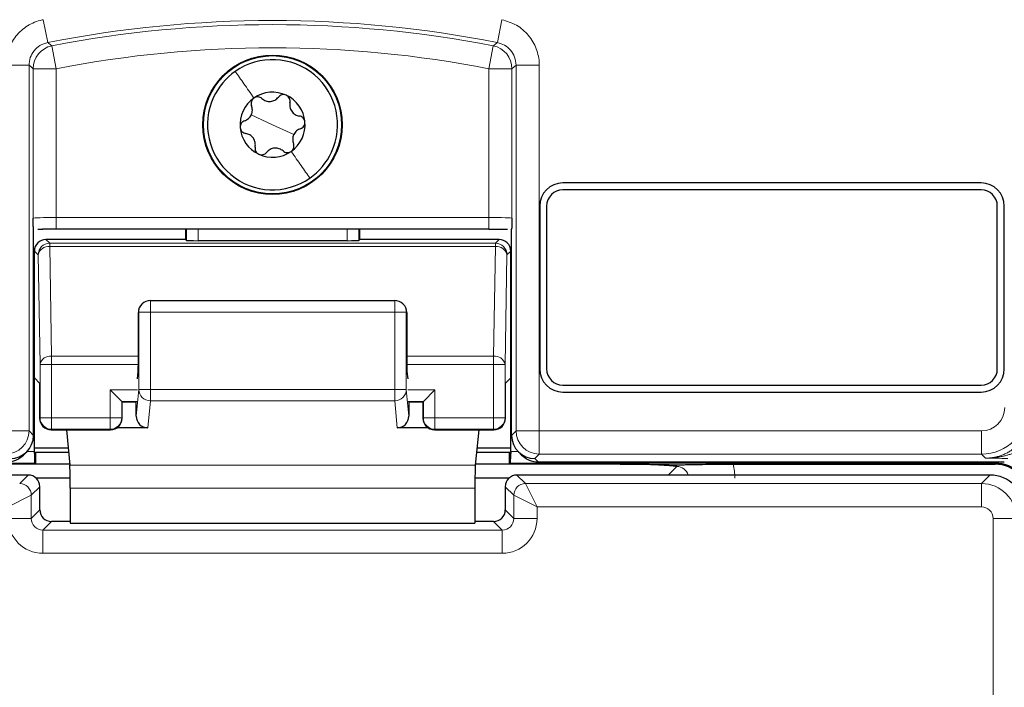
# Model space of a CAD drawing. Header units: millimetres. Extents: x 5 to 418, y 2 to 292.
# Tile 16 of 48: x 84.38 to 98.51, y 207.48 to 217.06. Entities that reach past the tile are written whole.
import ezdxf

# ---------------------------------------------------------------- set-up
doc = ezdxf.new("R2010")
doc.units = ezdxf.units.MM

msp = doc.modelspace()

# ---------------------------------------------------------------- linework, layer by layer
at = {"color": 7, "linetype": 'Continuous', "lineweight": 18}
for p, q in [((84.7168, 217.0552), (84.7813, 216.7283)), ((91.2969, 217.0552), (91.2324, 216.7283)), ((84.8407, 216.6804), (84.9042, 216.3532)), ((91.173, 216.6804), (91.1095, 216.3532)), ((84.1793, 216.4013), (84.5126, 216.4013)), ((84.5126, 216.4013), (84.5126, 211.1598)), ((84.571, 214.2102), (84.571, 216.3532)), ((84.571, 216.3532), (84.9042, 216.3532)), ((84.9042, 216.3532), (84.9042, 214.2188)), ((91.1095, 216.3532), (91.4427, 216.3532)), ((91.1095, 214.2188), (91.1095, 216.3532)), ((91.4427, 216.3532), (91.4427, 214.2102)), ((91.8344, 216.4013), (91.5011, 216.4013)), ((91.5011, 211.1598), (91.5011, 216.4013)), ((91.8344, 216.4013), (91.8344, 211.1598)), ((88.0068, 215.5492), (87.7022, 215.6913)), ((88.0068, 215.5492), (88.3115, 215.407)), ((84.9042, 214.0521), (84.9042, 214.2188)), ((84.9042, 214.2188), (91.1095, 214.2188)), ((91.1095, 214.0521), (91.1095, 214.2188)), ((86.7707, 213.8899), (86.7707, 214.0521)), ((86.9373, 214.0521), (86.9373, 213.887)), ((89.0764, 213.887), (89.0764, 214.0521)), ((89.243, 214.0521), (89.243, 213.8899)), ((84.7558, 213.9045), (84.8099, 213.8504)), ((91.2038, 213.8504), (91.2579, 213.9045)), ((84.8099, 213.8504), (84.8099, 213.8016)), ((84.8099, 213.8504), (91.2038, 213.8504)), ((84.8099, 213.8016), (84.8373, 212.2313)), ((84.8099, 213.8016), (91.2038, 213.8016)), ((91.1764, 212.2313), (91.2038, 213.8016)), ((91.2038, 213.8016), (91.2038, 213.8504)), ((84.6432, 213.6837), (84.5891, 213.7378)), ((84.6707, 212.1135), (84.6432, 213.6837)), ((91.3704, 213.6837), (91.343, 212.1135)), ((91.4245, 213.7378), (91.3704, 213.6837)), ((86.254, 212.8629), (86.254, 213.0296)), ((89.7597, 212.8629), (89.7597, 213.0296)), ((86.0873, 212.8629), (86.0815, 212.8571)), ((86.0873, 212.8629), (86.254, 212.8629)), ((86.0873, 211.7542), (86.0873, 212.8629)), ((86.254, 212.8629), (86.254, 211.7542)), ((89.7597, 212.8629), (86.254, 212.8629)), ((89.7597, 211.7542), (89.7597, 212.8629)), ((89.7597, 212.8629), (89.9264, 212.8629)), ((89.9264, 212.8629), (89.9264, 211.7542)), ((89.9322, 212.8571), (89.9264, 212.8629)), ((84.8373, 212.2313), (84.8373, 212.1135)), ((84.8373, 212.2313), (86.0815, 212.2313)), ((89.9322, 212.2313), (91.1764, 212.2313)), ((91.1764, 212.1135), (91.1764, 212.2313)), ((84.8373, 212.1135), (84.6707, 212.1135)), ((84.6707, 211.3492), (84.6707, 212.1135)), ((84.8373, 212.1135), (86.0812, 212.1135)), ((84.8373, 212.1135), (84.8373, 211.3492)), ((89.9325, 212.1135), (91.1764, 212.1135)), ((91.1764, 211.3492), (91.1764, 212.1135)), ((91.343, 212.1135), (91.1764, 212.1135)), ((91.343, 212.1135), (91.343, 211.3492)), ((85.6764, 211.3492), (85.6764, 211.7492)), ((86.0669, 211.7492), (85.6764, 211.7492)), ((86.0506, 211.373), (86.0873, 211.7542)), ((86.0873, 211.7542), (86.254, 211.7542)), ((86.254, 211.7542), (89.7597, 211.7542)), ((86.254, 211.5902), (86.254, 211.7542)), ((89.7597, 211.7542), (89.9264, 211.7542)), ((89.7597, 211.5902), (89.7597, 211.7542)), ((89.9264, 211.7542), (89.9631, 211.373)), ((90.3373, 211.7492), (89.9468, 211.7492)), ((90.3373, 211.7492), (90.3373, 211.3492)), ((85.843, 211.5825), (85.843, 211.3492)), ((86.064, 211.5825), (85.843, 211.5825)), ((86.254, 211.5902), (86.2168, 211.2042)), ((89.7597, 211.5902), (86.254, 211.5902)), ((89.7969, 211.2042), (89.7597, 211.5902)), ((90.1707, 211.5825), (89.9496, 211.5825)), ((90.1707, 211.3492), (90.1707, 211.5825)), ((84.6643, 211.3428), (84.6707, 211.3492)), ((84.8373, 211.3492), (84.6707, 211.3492)), ((84.8373, 211.3492), (84.8373, 211.1825)), ((84.8373, 211.3492), (85.6764, 211.3492)), ((85.843, 211.3492), (85.6764, 211.3492)), ((85.6764, 211.1825), (85.6764, 211.3492)), ((85.843, 211.3492), (85.8494, 211.3428)), ((90.1643, 211.3428), (90.1707, 211.3492)), ((90.3373, 211.3492), (90.1707, 211.3492)), ((90.3373, 211.3492), (90.3373, 211.1825)), ((90.3373, 211.3492), (91.1764, 211.3492)), ((91.1764, 211.1825), (91.1764, 211.3492)), ((91.343, 211.3492), (91.1764, 211.3492)), ((91.343, 211.3492), (91.3494, 211.3428)), ((84.1793, 211.1598), (84.5126, 211.1598)), ((84.5126, 211.1598), (84.5767, 211.0957)), ((84.8373, 211.1825), (84.8309, 211.1762)), ((84.8373, 211.1825), (85.6764, 211.1825)), ((85.6827, 211.1762), (85.6764, 211.1825)), ((90.3373, 211.1825), (90.3309, 211.1762)), ((90.3373, 211.1825), (91.1764, 211.1825)), ((91.1827, 211.1762), (91.1764, 211.1825)), ((91.437, 211.0957), (91.5011, 211.1598)), ((91.5011, 211.1598), (91.8344, 211.1598)), ((91.8344, 210.8265), (91.8344, 211.1598)), ((91.8344, 211.1598), (98.1793, 211.1598)), ((98.1793, 210.8265), (98.1793, 211.1598)), ((84.4826, 210.8638), (84.5891, 210.8638)), ((91.4245, 210.8638), (91.5311, 210.8638)), ((91.8344, 210.8265), (91.7704, 210.7625)), ((98.1793, 210.8265), (91.8344, 210.8265)), ((98.2367, 210.7691), (98.1793, 210.8265)), ((84.592, 210.6971), (77.6402, 210.6971)), ((90.9156, 210.6677), (85.0981, 210.6677)), ((98.3735, 210.6971), (91.4217, 210.6971)), ((91.7704, 210.7625), (91.8171, 210.7159)), ((98.3735, 210.6971), (98.3735, 210.7159)), ((98.3735, 210.6971), (98.3735, 210.6825)), ((84.3788, 210.4044), (84.501, 210.5266)), ((91.5127, 210.5266), (91.6349, 210.4044)), ((93.6845, 210.5266), (93.8073, 210.6494)), ((98.1788, 210.4044), (98.301, 210.5266)), ((91.6349, 210.4044), (98.1788, 210.4044)), ((91.6349, 210.4044), (91.8016, 210.0711)), ((98.1788, 210.4044), (98.1788, 210.0711)), ((84.2121, 210.0711), (84.5454, 210.2378)), ((84.6676, 210.36), (84.5454, 210.2378)), ((84.5454, 210.2378), (84.5454, 209.9044)), ((90.9108, 210.3397), (85.1029, 210.3397)), ((91.4683, 210.2378), (91.3461, 210.36)), ((91.4683, 210.2378), (91.8016, 210.0711)), ((91.4683, 209.9044), (91.4683, 210.2378)), ((84.5454, 209.9044), (84.6676, 210.0266)), ((91.3461, 210.0266), (91.4683, 209.9044)), ((98.1788, 210.0711), (91.8016, 210.0711)), ((91.8016, 210.0711), (91.8016, 209.9044)), ((84.2121, 209.9044), (84.5454, 209.9044)), ((84.8342, 209.8599), (84.7121, 209.7378)), ((91.3016, 209.7378), (91.1795, 209.8599)), ((91.8016, 209.9044), (91.4683, 209.9044)), ((98.3455, 204.3295), (98.3455, 209.9045)), ((98.6787, 209.9045), (98.3455, 209.9045)), ((84.7121, 209.4045), (84.7121, 209.7378)), ((84.7121, 209.7378), (91.3016, 209.7378)), ((91.3016, 209.4045), (91.3016, 209.7378)), ((91.3016, 209.4045), (84.7121, 209.4045))]:
    msp.add_line(p, q, dxfattribs=at)
at = {"color": 7, "linetype": 'Continuous', "lineweight": 25}
for p, q in [((98.1735, 214.7159), (92.1735, 214.7159)), ((98.1735, 214.6159), (92.1735, 214.6159)), ((91.8402, 214.3825), (91.8402, 212.0492)), ((91.9402, 214.3825), (91.9402, 212.0492)), ((98.4068, 212.0492), (98.4068, 214.3825)), ((98.5068, 212.0492), (98.5068, 214.3825)), ((84.5767, 211.0959), (84.5767, 214.0528)), ((84.6371, 214.0507), (84.7091, 214.0513)), ((91.1095, 214.0521), (84.9042, 214.0521)), ((86.7561, 214.0521), (86.7561, 213.9045)), ((89.2576, 213.9045), (89.2576, 214.0521)), ((91.437, 211.0959), (91.437, 214.0528)), ((86.7561, 213.9045), (84.7558, 213.9045)), ((86.7707, 213.8899), (86.7561, 213.9045)), ((89.2576, 213.9045), (89.243, 213.8899)), ((91.2579, 213.9045), (89.2576, 213.9045)), ((89.0764, 213.887), (86.9373, 213.887)), ((84.5891, 211.9184), (84.5891, 213.7378)), ((91.4245, 211.9184), (91.4245, 213.7378)), ((86.1361, 212.9808), (86.1311, 212.9758)), ((86.254, 213.0296), (89.7597, 213.0296)), ((89.8826, 212.9758), (89.8776, 212.9808)), ((86.0815, 212.176), (86.0815, 212.8571)), ((89.9322, 212.8571), (89.9322, 212.176)), ((86.0669, 211.907), (86.079, 212.0112)), ((89.9347, 212.0112), (89.9468, 211.907)), ((84.6643, 211.8433), (84.5891, 211.9184)), ((84.5891, 210.8638), (84.5891, 211.9184)), ((84.6643, 211.8433), (84.6643, 211.3428)), ((91.4245, 211.9184), (91.3494, 211.8433)), ((91.3494, 211.3428), (91.3494, 211.8433)), ((91.4245, 210.8638), (91.4245, 211.9184)), ((92.1735, 211.8159), (98.1735, 211.8159)), ((85.6764, 211.7492), (85.843, 211.5825)), ((90.1707, 211.5825), (90.3373, 211.7492)), ((92.1735, 211.7159), (98.1735, 211.7159)), ((85.843, 211.5825), (85.8494, 211.5762)), ((85.8494, 211.3428), (85.8494, 211.5762)), ((86.0518, 211.5703), (85.8494, 211.5703)), ((86.0506, 211.373), (86.0506, 211.5703)), ((90.1643, 211.5703), (89.9619, 211.5703)), ((89.9631, 211.5703), (89.9631, 211.373)), ((90.1707, 211.5825), (90.1643, 211.5762)), ((90.1643, 211.5762), (90.1643, 211.3428)), ((84.5767, 211.0957), (84.5767, 211.0959)), ((84.8309, 211.1762), (85.6827, 211.1762)), ((85.0491, 211.1762), (85.0981, 210.6677)), ((86.2168, 211.2042), (85.7751, 211.2042)), ((90.2386, 211.2042), (89.7969, 211.2042)), ((90.3309, 211.1762), (91.1827, 211.1762)), ((90.9646, 211.1762), (90.9156, 210.6677)), ((91.437, 211.0957), (91.437, 211.0959)), ((84.4324, 210.8135), (84.4791, 210.8602)), ((84.5891, 210.9156), (85.0742, 210.9156)), ((84.5891, 210.8336), (84.5892, 210.8336)), ((84.6066, 210.851), (84.5892, 210.8336)), ((84.6066, 210.851), (84.6066, 210.6825)), ((85.0804, 210.851), (84.6066, 210.851)), ((91.4071, 210.851), (90.9333, 210.851)), ((90.9395, 210.9156), (91.4245, 210.9156)), ((91.4071, 210.6825), (91.4071, 210.851)), ((91.4245, 210.8336), (91.4071, 210.851)), ((91.4245, 210.8336), (91.4246, 210.8336)), ((91.5346, 210.8602), (91.5813, 210.8135)), ((84.6066, 210.6825), (83.0178, 210.6825)), ((84.6066, 210.6825), (84.592, 210.6971)), ((85.0966, 210.6825), (84.6066, 210.6825)), ((91.4071, 210.6825), (90.9171, 210.6825)), ((91.4217, 210.6971), (91.4071, 210.6825)), ((92.9959, 210.6825), (91.4071, 210.6825)), ((91.8171, 210.7159), (98.5069, 210.7159)), ((94.6153, 210.6825), (98.3735, 210.6825)), ((84.501, 210.5266), (77.7127, 210.5266)), ((98.301, 210.5266), (91.5127, 210.5266)), ((85.1023, 210.4816), (84.6148, 210.4816)), ((91.3989, 210.4816), (90.9114, 210.4816)), ((84.6676, 210.0266), (84.6676, 210.36)), ((85.1029, 210.3397), (85.1029, 209.8368)), ((90.9108, 210.3397), (90.9108, 209.8368)), ((91.3461, 210.36), (91.3461, 210.0266)), ((85.1029, 209.8599), (84.8342, 209.8599)), ((85.1029, 209.8368), (90.9108, 209.8368)), ((91.1795, 209.8599), (90.9108, 209.8599))]:
    msp.add_line(p, q, dxfattribs=at)
at = {"color": 7, "linetype": 'Continuous', "lineweight": 18, "flags": 128}
for points in [[(84.7813, 216.7283), (84.7932, 216.7187), (84.8407, 216.6804)], [(91.173, 216.6804), (91.1848, 216.6899), (91.2324, 216.7283)], [(84.571, 216.3532), (84.5417, 216.3773), (84.5126, 216.4013)], [(91.5011, 216.4013), (91.472, 216.3773), (91.4427, 216.3532)]]:
    msp.add_lwpolyline(points, dxfattribs=at)
at = {"color": 7, "linetype": 'Continuous', "lineweight": 25}
for radius in [1, 0.9907]:
    msp.add_circle((88.0068, 215.5492), radius, dxfattribs=at)
at = {"color": 7, "linetype": 'Continuous', "lineweight": 18}
for centre, radius, start, end in [((88.0068, 200.3825), 16.6609, 78.83718, 101.16282), ((88.0068, 200.3825), 16.6026, 79.00614, 100.99386), ((84.9043, 216.3531), 0.3334, 101.01001, 179.98385), ((88.0068, 200.3825), 16.2693, 79.00614, 100.99386), ((91.1093, 216.3531), 0.3334, 0.01615, 78.98999), ((84.8099, 213.6837), 0.1667, 90.02044, 179.97956), ((84.7909, 213.6517), 0.1511, 82.77494, 167.76207), ((91.2037, 213.6837), 0.1667, 0.02044, 89.97956), ((91.2228, 213.6517), 0.1511, 12.23793, 97.22506), ((86.2539, 212.863), 0.1666, 135.00151, 180.01956), ((89.7598, 212.863), 0.1666, 359.98044, 44.99849), ((84.8183, 212.0815), 0.1511, 82.77494, 167.76207), ((91.1954, 212.0815), 0.1511, 12.23793, 97.22506), ((86.2533, 211.7561), 0.1659, 180.67094, 270.24638), ((89.7604, 211.7561), 0.1659, 269.75362, 359.32906), ((98.1792, 211.4932), 0.6667, 270.00873, 359.99127), ((84.8374, 211.3492), 0.1667, 180.02044, 269.97956), ((85.6763, 211.3492), 0.1667, 270.02044, 359.97956), ((90.3374, 211.3492), 0.1667, 180.02044, 269.97956), ((91.1763, 211.3492), 0.1667, 270.02044, 359.97956), ((84.1792, 211.1599), 0.3334, 270.02044, 359.97956), ((91.8345, 211.1599), 0.3334, 180.02044, 269.97956), ((84.3787, 210.2377), 0.1667, 0.02044, 89.97956), ((91.635, 210.2377), 0.1667, 90.02044, 179.97956)]:
    msp.add_arc(centre, radius, start, end, dxfattribs=at)
at = {"color": 7, "linetype": 'Continuous', "lineweight": 25}
for centre, radius, start, end in [((88.0068, 215.5492), 0.9333, 334.98633, 124.98633), ((88.0068, 215.5492), 0.9333, 124.98633, 154.98633), ((88.0068, 215.5492), 0.9333, 154.98633, 304.98633), ((88.0068, 215.5492), 0.4667, 124.98633, 184.98633), ((88.0068, 215.5492), 0.4667, 64.98633, 124.98633), ((88.0068, 215.5492), 0.4667, 4.98633, 64.98633), ((88.0068, 215.5492), 0.4667, 184.98633, 244.98633), ((88.0068, 215.5492), 0.4667, 304.98633, 4.98633), ((88.0068, 215.5492), 0.4667, 244.98633, 304.98633), ((88.0068, 215.5492), 0.9333, 304.98633, 334.98633), ((92.1735, 214.3825), 0.3333, 90, 180), ((92.1735, 214.3825), 0.2333, 90, 180), ((98.1735, 214.3825), 0.3333, 0, 90), ((98.1735, 214.3825), 0.2333, 0, 90), ((86.254, 212.8629), 0.1667, 90, 135), ((89.7597, 212.8629), 0.1667, 45, 90), ((92.1735, 212.0492), 0.3333, 180, 270), ((92.1735, 212.0492), 0.2333, 180, 270), ((98.1735, 212.0492), 0.2333, 270, 0), ((98.1735, 212.0492), 0.3333, 270, 0), ((84.831, 211.3429), 0.1667, 180.02044, 269.97956), ((85.6827, 211.3429), 0.1667, 270.02044, 359.97956), ((90.331, 211.3429), 0.1667, 180.02044, 269.97956), ((91.1827, 211.3429), 0.1667, 270.02044, 359.97956), ((98.3735, 210.1825), 0.5146, 0, 90), ((98.3735, 210.1825), 0.5, 0, 90), ((84.5009, 210.3599), 0.1667, 0.02044, 89.97956), ((91.5128, 210.3599), 0.1667, 90.02044, 179.97956)]:
    msp.add_arc(centre, radius, start, end, dxfattribs=at)
at = {"color": 7, "linetype": 'Continuous', "lineweight": 18}
for centre, major_axis, ratio, start_param, end_param in [((84.9042, 214.2101), (0.3333, 0), 0.0261826, 1.5707963, 3.1241394), ((91.1095, 214.2101), (0.3333, 0), 0.0261826, 0.0174533, 1.5707963), ((98.1792, 211.4932), (-0.2358, 0.2358), 0.9996955, 2.3563468, 3.9268385), ((93.805, 210.4807), (-0.5909, -0.5909), 0.9972647, 2.357564, 2.5991163), ((93.805, 210.4807), (0.1208, 0.1208), 0.9759379, 5.7611944, 7.0672139), ((98.1788, 209.9044), (-0.3536, 0.3536), 0.9998985, 3.9271431, 5.4976349), ((98.1788, 209.9044), (0.1179, 0.1179), 0.9996955, 5.4979394, 7.0684312), ((84.7122, 209.9045), (-0.3537, -0.3537), 0.9996955, 5.4979394, 7.0684312), ((84.7122, 209.9045), (0.118, 0.118), 0.9984793, 2.3563468, 3.9268385), ((91.3015, 209.9045), (0.3537, -0.3537), 0.9996955, 5.4979394, 7.0684312), ((91.3015, 209.9045), (0.118, -0.118), 0.9984793, 5.4979394, 7.0684312)]:
    msp.add_ellipse(centre, major_axis=major_axis, ratio=ratio, start_param=start_param, end_param=end_param, dxfattribs=at)
at = {"color": 7, "linetype": 'Continuous', "lineweight": 25}
for centre, major_axis, ratio, start_param, end_param in [((84.9042, 214.0434), (0.5, 0), 0.0174551, 1.5707963, 1.9794839), ((84.7558, 213.7378), (0.1179, -0.1179), 0.9996955, 2.3563468, 3.9268385), ((91.2579, 213.7378), (-0.1179, -0.1179), 0.9996955, 2.3563468, 3.9268385), ((86.9373, 213.8899), (0.1667, 0), 0.0174551, 3.1590459, 4.712389), ((89.0764, 213.8899), (0.1667, 0), 0.0174551, 4.712389, 6.265732), ((86.2511, 212.86), (0.1572, 0.0651), 0.9756194, 1.9722982, 2.7400908), ((89.7626, 212.86), (0.1572, -0.0651), 0.9756194, 0.4015019, 1.1692945), ((86.2481, 212.8571), (0.1179, 0.1179), 0.9996955, 2.3385889, 2.3563468), ((89.7656, 212.8571), (0.1179, -0.1179), 0.9996955, 0.7852459, 0.8030037), ((86.0785, 212.176), (0, 0.1667), 0.0174551, 3.2911086, 4.712389), ((89.9352, 212.176), (0, 0.1667), 0.0174551, 1.5707963, 2.9920767), ((86.2173, 211.3735), (-0.0162, -0.1686), 0.9838215, 4.8099607, 6.3776443), ((89.7964, 211.3735), (-0.0162, 0.1686), 0.9838215, 3.0471336, 4.6148173), ((84.2433, 211.0958), (0.3334, 0), 0.9996955, 4.712389, 6.2828806), ((91.7704, 211.0958), (0.3334, 0), 0.9996955, 3.1418973, 4.712389), ((84.1967, 211.0492), (0.2358, 0.2358), 0.9996955, 3.9268385, 4.712389), ((84.5862, 210.8638), (0, 0.1667), 0.0174551, 4.5305121, 4.712389), ((84.5921, 210.8638), (0, 0.1667), 0.0174551, 1.7526732, 3.1241394), ((91.4216, 210.8638), (0, 0.1667), 0.0174551, 3.1590459, 4.5305121), ((91.4275, 210.8638), (0, 0.1667), 0.0174551, 1.5707963, 1.7526732), ((91.817, 211.0492), (0.2358, -0.2358), 0.9996955, 4.712389, 5.4979394), ((85.097, 210.3397), (0, 0.3333), 0.0174551, 4.712389, 6.103873), ((90.9167, 210.3397), (0, 0.3333), 0.0174551, 0.1793123, 1.5707963), ((98.301, 210.0266), (0.3536, -0.3536), 0.9998985, 0.7855505, 2.3560422), ((84.8344, 210.0267), (0.118, 0.118), 0.9984793, 2.3563468, 3.9268385), ((91.1793, 210.0267), (0.118, -0.118), 0.9984793, 5.4979394, 7.0684312)]:
    msp.add_ellipse(centre, major_axis=major_axis, ratio=ratio, start_param=start_param, end_param=end_param, dxfattribs=at)
at = {"color": 7, "linetype": 'Continuous', "lineweight": 18}
for points, knots in [([(84.7168, 217.0552), (84.711, 217.0541), (84.6322, 217.0378), (84.4854, 216.9772), (84.3163, 216.8257), (84.2014, 216.6261), (84.1866, 216.4762), (84.1793, 216.4013)], [0, 0, 0, 0, 0.019366, 0.2645085, 0.5096539, 0.7548276, 1, 1, 1, 1]), ([(91.8344, 216.4013), (91.8344, 216.4072), (91.8337, 216.4877), (91.8026, 216.6435), (91.6868, 216.8386), (91.5132, 216.99), (91.369, 217.0335), (91.2969, 217.0552)], [0, 0, 0, 0, 0.01936598, 0.26450854, 0.50965391, 0.75482762, 1, 1, 1, 1]), ([(84.5126, 216.4013), (84.5162, 216.4388), (84.5236, 216.5138), (84.5811, 216.613), (84.6675, 216.6931), (84.7424, 216.7163), (84.7813, 216.7283)], [0, 0, 0, 0, 0.2452657, 0.4904926, 0.7356895, 1, 1, 1, 1]), ([(91.2324, 216.7283), (91.2685, 216.7174), (91.3407, 216.6957), (91.4268, 216.62), (91.4887, 216.5198), (91.4969, 216.4418), (91.5011, 216.4013)], [0, 0, 0, 0, 0.2452657, 0.4904926, 0.7356895, 1, 1, 1, 1]), ([(98.2367, 210.7691), (98.2616, 210.7699), (98.3049, 210.7712), (98.366, 210.7809), (98.4203, 210.7939), (98.474, 210.8117), (98.5258, 210.8339), (98.5752, 210.8602), (98.6221, 210.8904), (98.6668, 210.9249), (98.7084, 210.963), (98.7463, 211.0042), (98.7806, 211.0483), (98.8114, 211.0957), (98.838, 211.1455), (98.8602, 211.1969), (98.8779, 211.2499), (98.8916, 211.3048), (98.8967, 211.3424), (98.8993, 211.3613)], [0, 0, 0, 0, 0.0768273, 0.1335023, 0.1905693, 0.2488742, 0.3076074, 0.3642502, 0.4212865, 0.4795649, 0.5382729, 0.5949566, 0.6520355, 0.7103609, 0.769117, 0.825813, 0.8829036, 0.9412373, 1, 1, 1, 1]), ([(98.2367, 210.7691), (98.2377, 210.7691), (98.2415, 210.7691), (98.2555, 210.7691), (98.2821, 210.7696), (98.3191, 210.7716), (98.3595, 210.7752), (98.3997, 210.7804), (98.4418, 210.7873), (98.4854, 210.796), (98.5308, 210.8068), (98.5759, 210.8189), (98.606, 210.828), (98.621, 210.8326)], [0, 0, 0, 0, 0.00737435, 0.02952453, 0.10821327, 0.21193746, 0.31579386, 0.42003138, 0.52438765, 0.64297839, 0.76170873, 0.88080326, 1, 1, 1, 1]), ([(98.556, 210.7649), (98.5005, 210.7655), (98.3886, 210.7668), (98.2883, 210.7683), (98.2374, 210.7691), (98.2367, 210.7691)], [0, 0, 0, 0, 0.4934713, 0.9935248, 1, 1, 1, 1])]:
    msp.add_open_spline(points, degree=3, knots=knots, dxfattribs=at)
for points in [[(87.4717, 216.3139), (87.5119, 216.2564), (87.5924, 216.1414), (87.6903, 216.0015), (87.7393, 215.9315)], [(88.542, 214.7845), (88.5018, 214.842), (88.4213, 214.957), (88.3234, 215.0969), (88.2744, 215.1669)]]:
    msp.add_open_spline(points, degree=3, dxfattribs=at)
at = {"color": 7, "linetype": 'Continuous', "lineweight": 25}
for points, knots in [([(87.7393, 215.9315), (87.731, 215.9243), (87.7143, 215.91), (87.7012, 215.88), (87.6976, 215.8489), (87.7032, 215.8301), (87.706, 215.8206)], [0, 0, 0, 0, 0.2492338, 0.4997272, 0.7493458, 1, 1, 1, 1]), ([(87.8548, 215.9248), (87.8469, 215.9307), (87.8311, 215.9424), (87.8007, 215.9496), (87.7681, 215.9476), (87.7489, 215.9369), (87.7393, 215.9315)], [0, 0, 0, 0, 0.2508512, 0.4998193, 0.7499945, 1, 1, 1, 1]), ([(87.8548, 215.9248), (87.872, 215.9124), (87.8978, 215.8938), (87.9424, 215.8837), (87.9775, 215.8827), (88.012, 215.8897), (88.0543, 215.9073), (88.0767, 215.9302), (88.0915, 215.9454)], [0, 0, 0, 0, 0.2491389, 0.3742728, 0.4988786, 0.6239691, 0.7497342, 1, 1, 1, 1]), ([(88.2042, 215.9721), (88.1938, 215.9757), (88.173, 215.9829), (88.1406, 215.9793), (88.1118, 215.9669), (88.0983, 215.9526), (88.0915, 215.9454)], [0, 0, 0, 0, 0.24923366, 0.49972717, 0.74934561, 1, 1, 1, 1]), ([(88.2561, 215.8686), (88.2572, 215.8784), (88.2595, 215.8979), (88.2506, 215.9279), (88.2325, 215.9551), (88.2136, 215.9664), (88.2042, 215.9721)], [0, 0, 0, 0, 0.2508535, 0.4998224, 0.7499966, 1, 1, 1, 1]), ([(87.6056, 215.6053), (87.6249, 215.614), (87.6539, 215.6271), (87.6849, 215.6606), (87.7033, 215.6905), (87.7145, 215.7239), (87.7205, 215.7694), (87.7118, 215.8001), (87.706, 215.8206)], [0, 0, 0, 0, 0.2490881, 0.3742197, 0.4988353, 0.623937, 0.7497132, 1, 1, 1, 1]), ([(88.2561, 215.8686), (88.254, 215.8476), (88.2508, 215.8159), (88.2643, 215.7723), (88.281, 215.7414), (88.3043, 215.715), (88.3407, 215.6871), (88.3717, 215.6792), (88.3923, 215.674)], [0, 0, 0, 0, 0.2491414, 0.3742754, 0.4988808, 0.6239708, 0.7497353, 1, 1, 1, 1]), ([(87.6056, 215.6053), (87.5965, 215.6014), (87.5785, 215.5936), (87.557, 215.5709), (87.5425, 215.5416), (87.5421, 215.5196), (87.5419, 215.5086)], [0, 0, 0, 0, 0.2507928, 0.4997404, 0.7499403, 1, 1, 1, 1]), ([(88.4717, 215.5898), (88.4697, 215.6005), (88.4655, 215.6221), (88.4462, 215.6485), (88.421, 215.6671), (88.4019, 215.6717), (88.3923, 215.674)], [0, 0, 0, 0, 0.2492369, 0.4997272, 0.7493439, 1, 1, 1, 1]), ([(87.5419, 215.5086), (87.544, 215.4979), (87.5482, 215.4763), (87.5675, 215.4499), (87.5927, 215.4313), (87.6118, 215.4267), (87.6214, 215.4244)], [0, 0, 0, 0, 0.2492369, 0.4997272, 0.7493439, 1, 1, 1, 1]), ([(88.4081, 215.493), (88.3888, 215.4844), (88.3598, 215.4713), (88.3288, 215.4378), (88.3104, 215.4079), (88.2992, 215.3745), (88.2932, 215.329), (88.3019, 215.2982), (88.3077, 215.2777)], [0, 0, 0, 0, 0.2490881, 0.3742197, 0.4988353, 0.623937, 0.7497132, 1, 1, 1, 1]), ([(88.4081, 215.493), (88.4172, 215.497), (88.4352, 215.5048), (88.4567, 215.5275), (88.4712, 215.5567), (88.4716, 215.5787), (88.4717, 215.5898)], [0, 0, 0, 0, 0.2507928, 0.4997404, 0.7499403, 1, 1, 1, 1]), ([(87.7576, 215.2298), (87.7597, 215.2508), (87.7629, 215.2825), (87.7494, 215.3261), (87.7327, 215.357), (87.7094, 215.3833), (87.673, 215.4113), (87.642, 215.4192), (87.6214, 215.4244)], [0, 0, 0, 0, 0.2491414, 0.3742754, 0.4988808, 0.6239708, 0.7497353, 1, 1, 1, 1]), ([(87.7576, 215.2298), (87.7565, 215.22), (87.7542, 215.2004), (87.7631, 215.1704), (87.7812, 215.1433), (87.8001, 215.1319), (87.8095, 215.1263)], [0, 0, 0, 0, 0.2508535, 0.4998224, 0.7499966, 1, 1, 1, 1]), ([(88.1589, 215.1736), (88.1417, 215.186), (88.1159, 215.2046), (88.0713, 215.2146), (88.0362, 215.2157), (88.0017, 215.2087), (87.9593, 215.1911), (87.937, 215.1682), (87.9222, 215.153)], [0, 0, 0, 0, 0.2491389, 0.3742728, 0.4988786, 0.6239691, 0.7497342, 1, 1, 1, 1]), ([(88.1589, 215.1736), (88.1668, 215.1677), (88.1826, 215.156), (88.213, 215.1487), (88.2456, 215.1508), (88.2648, 215.1615), (88.2744, 215.1669)], [0, 0, 0, 0, 0.2508512, 0.4998193, 0.7499945, 1, 1, 1, 1]), ([(88.2744, 215.1669), (88.2827, 215.174), (88.2994, 215.1884), (88.3125, 215.2183), (88.3161, 215.2494), (88.3105, 215.2683), (88.3077, 215.2777)], [0, 0, 0, 0, 0.2492338, 0.4997272, 0.7493458, 1, 1, 1, 1]), ([(87.8095, 215.1263), (87.8199, 215.1227), (87.8407, 215.1155), (87.8731, 215.1191), (87.9019, 215.1315), (87.9154, 215.1458), (87.9222, 215.153)], [0, 0, 0, 0, 0.2492337, 0.4997272, 0.7493456, 1, 1, 1, 1]), ([(84.5767, 214.0528), (84.5763, 214.0572), (84.5755, 214.0659), (84.5741, 214.0978), (84.5726, 214.146), (84.5715, 214.1884), (84.571, 214.2098), (84.571, 214.2102)], [0, 0, 0, 0, 0.1900934, 0.3849881, 0.6882041, 0.994249, 1, 1, 1, 1]), ([(91.4427, 214.2102), (91.4427, 214.2098), (91.4422, 214.1885), (91.4411, 214.1462), (91.4396, 214.0981), (91.4382, 214.0661), (91.4374, 214.0573), (91.437, 214.0528)], [0, 0, 0, 0, 0.0057511, 0.3096842, 0.615014, 0.8055474, 1, 1, 1, 1]), ([(91.1095, 214.0521), (91.1486, 214.0521), (91.2437, 214.052), (91.3273, 214.0512), (91.3765, 214.0507)], [0, 0, 0, 0, 0.41135827, 1, 1, 1, 1]), ([(92.9959, 210.6825), (93.0797, 210.6824), (93.2472, 210.6821), (93.4583, 210.6799), (93.5968, 210.6776), (93.6912, 210.6757), (93.7434, 210.6745), (93.7889, 210.6741), (93.8091, 210.6741), (93.831, 210.6741), (93.877, 210.6747), (94.0008, 210.6774), (94.2015, 210.6809), (94.4639, 210.6824), (94.5812, 210.6825), (94.6153, 210.6825)], [0, 0, 0, 0, 0.1285765, 0.2567737, 0.3662028, 0.4233865, 0.4807326, 0.4926999, 0.5020936, 0.5114973, 0.5265389, 0.585134, 0.819275, 0.9475433, 1, 1, 1, 1]), ([(93.8073, 210.6494), (93.8069, 210.6495), (93.7986, 210.6503), (93.7582, 210.6545), (93.6623, 210.6635), (93.4868, 210.6738), (93.2442, 210.6812), (93.0787, 210.6821), (92.9959, 210.6825)], [0, 0, 0, 0, 0.0027454, 0.0508083, 0.2457499, 0.5449065, 0.7722037, 1, 1, 1, 1])]:
    msp.add_open_spline(points, degree=3, knots=knots, dxfattribs=at)

doc.saveas('drawing.dxf')
